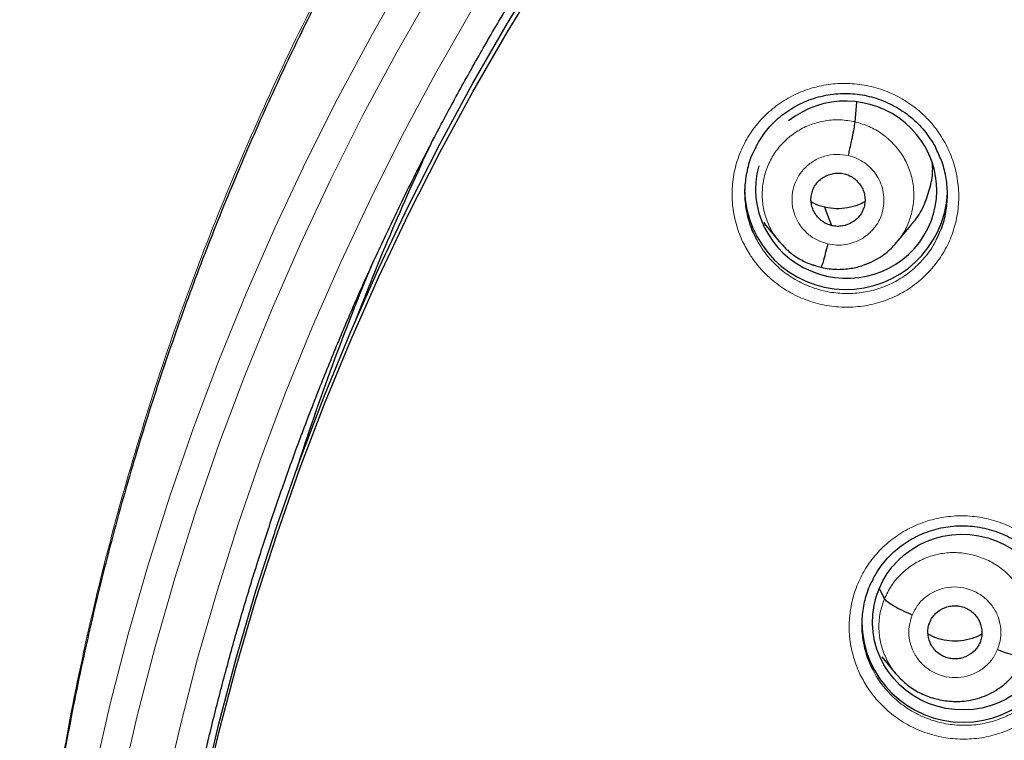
# Model space of a CAD drawing. Header units: millimetres. Extents: x 8 to 2385, y 12 to 2606.
# Tile 109 of 156: x 1012 to 1029, y 1872 to 1885. Entities that reach past the tile are written whole.
import ezdxf

# ---------------------------------------------------------------- set-up
doc = ezdxf.new("R2010")
doc.units = ezdxf.units.MM

msp = doc.modelspace()

# ---------------------------------------------------------------- linework, layer by layer
at = {"color": 7, "linetype": 'Continuous', "lineweight": 30}
for p, q in [((1026.285, 1882.847), (1026.314, 1883.177)), ((1024.752, 1881.167), (1024.773, 1881.14)), ((1024.767, 1881.136), (1025.013, 1880.839)), ((1026.98, 1880.822), (1027.225, 1881.114)), ((1025.006, 1880.848), (1025.022, 1880.831)), ((1025.024, 1880.833), (1025.017, 1880.843)), ((1026.778, 1874.849), (1026.696, 1875.019)), ((1028.379, 1874.116), (1028.379, 1874.116)), ((1026.735, 1873.873), (1026.964, 1873.595))]:
    msp.add_line(p, q, dxfattribs=at)
at = {"color": 252, "linetype": 'Continuous', "lineweight": 0}
for p, q in [((1025.043, 1880.809), (1025.024, 1880.833)), ((1025.712, 1880.406), (1025.568, 1880.454))]:
    msp.add_line(p, q, dxfattribs=at)
at = {"color": 7, "linetype": 'Continuous', "lineweight": 30, "flags": 128}
for points in [[(1014.33, 1862.25), (1014.33, 1862.442), (1014.351, 1863.598), (1014.402, 1864.754), (1014.484, 1865.907), (1014.597, 1867.058), (1014.741, 1868.206), (1014.915, 1869.35), (1015.119, 1870.489), (1015.354, 1871.622), (1015.619, 1872.749), (1015.914, 1873.868), (1016.239, 1874.98), (1016.593, 1876.083), (1016.977, 1877.176), (1017.389, 1878.259), (1017.83, 1879.332), (1018.3, 1880.392), (1018.798, 1881.44), (1019.324, 1882.475), (1019.877, 1883.496), (1020.457, 1884.503), (1021.064, 1885.494)], [(1015.354, 1871.479), (1015.619, 1872.606), (1015.914, 1873.725), (1016.239, 1874.837), (1016.593, 1875.94), (1016.977, 1877.033), (1017.389, 1878.116), (1017.83, 1879.189), (1018.3, 1880.249), (1018.798, 1881.297), (1019.324, 1882.332), (1019.877, 1883.353), (1020.457, 1884.36), (1021.064, 1885.351)], [(1025.896, 1881.106), (1025.83, 1881.28), (1025.779, 1881.416)]]:
    msp.add_lwpolyline(points, dxfattribs=at)
at = {"color": 252, "linetype": 'Continuous', "lineweight": 0, "flags": 128}
for points in [[(1012.69, 1866.498), (1012.754, 1867.139), (1012.899, 1868.338), (1013.076, 1869.533), (1013.284, 1870.723), (1013.524, 1871.908), (1013.795, 1873.085), (1014.098, 1874.256), (1014.432, 1875.418), (1014.797, 1876.571), (1015.192, 1877.715), (1015.618, 1878.848), (1016.074, 1879.969), (1016.56, 1881.079), (1017.075, 1882.175), (1017.619, 1883.259), (1018.191, 1884.327), (1018.793, 1885.381)], [(1019.195, 1885.059), (1018.599, 1884.016), (1018.032, 1882.958), (1017.494, 1881.886), (1016.984, 1880.8), (1016.503, 1879.701), (1016.052, 1878.591), (1015.63, 1877.469), (1015.238, 1876.337), (1014.877, 1875.195), (1014.547, 1874.044), (1014.247, 1872.886), (1013.978, 1871.719)], [(1014.703, 1871.558), (1014.967, 1872.706), (1015.262, 1873.846), (1015.588, 1874.978), (1015.943, 1876.102), (1016.329, 1877.216), (1016.743, 1878.32), (1017.188, 1879.413), (1017.661, 1880.494), (1018.163, 1881.563), (1018.693, 1882.618), (1019.251, 1883.659), (1019.836, 1884.686)]]:
    msp.add_lwpolyline(points, dxfattribs=at)
at = {"color": 7, "linetype": 'Continuous', "lineweight": 30}
for centre, radius, start, end in [((1058.216, 1864.081), 43.163, 154.6165, 159.1229), ((1026.133, 1881.737), 1.701, 180.8538, 357.0975), ((1058.133, 1863.825), 43.274, 157.3691, 162.2577), ((1028.096, 1874.477), 1.7, 180.8353, 359.1647)]:
    msp.add_arc(centre, radius, start, end, dxfattribs=at)
for start_param, end_param in [(5.889944, 8.687315), (3.019577, 5.889944)]:
    msp.add_ellipse((1026.135, 1881.71), major_axis=(1.503, -0.224), ratio=0.977136, start_param=start_param, end_param=end_param, dxfattribs=at)
msp.add_ellipse((1028.083, 1874.457), major_axis=(1.502, -0.129), ratio=0.977354, dxfattribs=at)
at = {"color": 252, "linetype": 'Continuous', "lineweight": 0}
for points, knots in [([(1059.487, 1910.611), (1058.096, 1910.576), (1055.312, 1910.506), (1051.169, 1909.942), (1047.092, 1909.047), (1043.111, 1907.795), (1039.259, 1906.204), (1035.565, 1904.284), (1032.058, 1902.052), (1028.766, 1899.524), (1025.715, 1896.72), (1022.928, 1893.663), (1020.427, 1890.375), (1018.233, 1886.884), (1016.361, 1883.216), (1014.826, 1879.399), (1013.643, 1875.465), (1012.814, 1871.443), (1012.365, 1867.366), (1012.247, 1863.658), (1012.443, 1861.329), (1012.525, 1860.362)], [0, 0, 0, 0, 0.053447, 0.106895, 0.160342, 0.21379, 0.267237, 0.320685, 0.374132, 0.42758, 0.481027, 0.534475, 0.587922, 0.641369, 0.694817, 0.748264, 0.801712, 0.855159, 0.908607, 0.962054, 1, 1, 1, 1]), ([(1024.524, 1880.617), (1024.48, 1880.691), (1024.382, 1880.857), (1024.281, 1881.14), (1024.221, 1881.453), (1024.218, 1881.771), (1024.268, 1882.085), (1024.371, 1882.384), (1024.523, 1882.663), (1024.721, 1882.91), (1024.958, 1883.122), (1025.229, 1883.291), (1025.524, 1883.413), (1025.836, 1883.483), (1026.157, 1883.501), (1026.477, 1883.465), (1026.787, 1883.378), (1027.078, 1883.239), (1027.31, 1883.078), (1027.487, 1882.914), (1027.646, 1882.734), (1027.8, 1882.499), (1027.93, 1882.207), (1028.007, 1881.898), (1028.032, 1881.58), (1028.002, 1881.264), (1027.919, 1880.958), (1027.784, 1880.671), (1027.603, 1880.411), (1027.38, 1880.185), (1027.122, 1879.999), (1026.834, 1879.86), (1026.528, 1879.769), (1026.209, 1879.732), (1025.888, 1879.747), (1025.573, 1879.816), (1025.274, 1879.935), (1024.998, 1880.103), (1024.788, 1880.285), (1024.632, 1880.46), (1024.56, 1880.564), (1024.524, 1880.617)], [0, 0, 0, 0, 0.021851, 0.0487443, 0.0756374, 0.1024875, 0.1293374, 0.1561423, 0.1829471, 0.2097246, 0.2365021, 0.2632819, 0.2900619, 0.3168726, 0.3436836, 0.3705405, 0.3973975, 0.4242954, 0.4511934, 0.4680602, 0.4849269, 0.5117941, 0.5386611, 0.56553, 0.5923986, 0.6192338, 0.6460689, 0.6728625, 0.6996561, 0.7264309, 0.7532058, 0.7799927, 0.8067797, 0.8336041, 0.8604287, 0.8872998, 0.9141711, 0.9410778, 0.9679845, 0.9839922, 1, 1, 1, 1]), ([(1025.017, 1880.843), (1024.983, 1880.884), (1024.895, 1880.988), (1024.801, 1881.188), (1024.735, 1881.426), (1024.72, 1881.673), (1024.753, 1881.918), (1024.832, 1882.152), (1024.956, 1882.367), (1025.121, 1882.552), (1025.319, 1882.702), (1025.545, 1882.81), (1025.787, 1882.873), (1026.038, 1882.892), (1026.202, 1882.862), (1026.285, 1882.847)], [0, 0, 0, 0, 0.05102, 0.130118, 0.209149, 0.28814, 0.367235, 0.446328, 0.525315, 0.604345, 0.683443, 0.762551, 0.841688, 0.920793, 1, 1, 1, 1]), ([(1026.285, 1882.847), (1026.365, 1882.824), (1026.526, 1882.778), (1026.742, 1882.649), (1026.931, 1882.486), (1027.085, 1882.289), (1027.196, 1882.067), (1027.261, 1881.827), (1027.276, 1881.58), (1027.244, 1881.335), (1027.162, 1881.103), (1027.074, 1880.933), (1027.002, 1880.854), (1026.985, 1880.836)], [0, 0, 0, 0, 0.097226, 0.194323, 0.29146, 0.388563, 0.485654, 0.582662, 0.679621, 0.776709, 0.873793, 0.970747, 1, 1, 1, 1]), ([(1025.825, 1880.802), (1025.76, 1880.822), (1025.631, 1880.863), (1025.466, 1880.983), (1025.336, 1881.138), (1025.252, 1881.322), (1025.218, 1881.52), (1025.238, 1881.72), (1025.309, 1881.908), (1025.427, 1882.071), (1025.585, 1882.197), (1025.77, 1882.279), (1025.972, 1882.313), (1026.105, 1882.293), (1026.172, 1882.282)], [0, 0, 0, 0, 0.083335, 0.166666, 0.249999, 0.333329, 0.416664, 0.500001, 0.583335, 0.666673, 0.750003, 0.833335, 0.916665, 1, 1, 1, 1]), ([(1026.172, 1882.282), (1026.221, 1882.268), (1026.318, 1882.24), (1026.449, 1882.162), (1026.563, 1882.063), (1026.656, 1881.944), (1026.723, 1881.809), (1026.762, 1881.664), (1026.773, 1881.514), (1026.755, 1881.365), (1026.715, 1881.243), (1026.675, 1881.168), (1026.652, 1881.132), (1026.64, 1881.114), (1026.631, 1881.102), (1026.624, 1881.092), (1026.616, 1881.081), (1026.592, 1881.051), (1026.55, 1881.005), (1026.497, 1880.956), (1026.447, 1880.92), (1026.377, 1880.874), (1026.273, 1880.824), (1026.127, 1880.786), (1025.974, 1880.774), (1025.875, 1880.793), (1025.825, 1880.802)], [0, 0, 0, 0, 0.062593, 0.124975, 0.187335, 0.249628, 0.311864, 0.37427, 0.436886, 0.499535, 0.562183, 0.597225, 0.606402, 0.615575, 0.624744, 0.625379, 0.629906, 0.642054, 0.673377, 0.707916, 0.732621, 0.749883, 0.812381, 0.874899, 0.937374, 1, 1, 1, 1]), ([(1024.623, 1880.899), (1024.649, 1880.85), (1024.727, 1880.701), (1024.896, 1880.496), (1025.127, 1880.295), (1025.373, 1880.144), (1025.641, 1880.037), (1025.923, 1879.975), (1026.21, 1879.961), (1026.495, 1879.995), (1026.77, 1880.075), (1027.026, 1880.2), (1027.258, 1880.366), (1027.455, 1880.569), (1027.587, 1880.744), (1027.637, 1880.856), (1027.649, 1880.883)], [0, 0, 0, 0, 0.0440964, 0.1352687, 0.2120028, 0.2887371, 0.3653466, 0.4419557, 0.518435, 0.5949135, 0.6712747, 0.7476351, 0.8239528, 0.9002699, 0.9766377, 1, 1, 1, 1]), ([(1026.481, 1873.38), (1026.438, 1873.453), (1026.341, 1873.618), (1026.242, 1873.899), (1026.184, 1874.212), (1026.183, 1874.529), (1026.234, 1874.841), (1026.338, 1875.14), (1026.491, 1875.417), (1026.69, 1875.664), (1026.928, 1875.874), (1027.199, 1876.041), (1027.495, 1876.162), (1027.808, 1876.231), (1028.129, 1876.248), (1028.449, 1876.211), (1028.759, 1876.122), (1029.049, 1875.983), (1029.28, 1875.821), (1029.457, 1875.657), (1029.615, 1875.476), (1029.768, 1875.242), (1029.896, 1874.95), (1029.972, 1874.641), (1029.996, 1874.325), (1029.964, 1874.01), (1029.88, 1873.705), (1029.744, 1873.419), (1029.562, 1873.16), (1029.338, 1872.935), (1029.078, 1872.75), (1028.791, 1872.612), (1028.483, 1872.523), (1028.164, 1872.487), (1027.843, 1872.503), (1027.528, 1872.573), (1027.229, 1872.694), (1026.955, 1872.862), (1026.745, 1873.045), (1026.589, 1873.221), (1026.517, 1873.327), (1026.481, 1873.38)], [0, 0, 0, 0, 0.0214878, 0.048355, 0.075222, 0.1020538, 0.1288854, 0.1556878, 0.1824902, 0.209282, 0.2360739, 0.2628786, 0.2896834, 0.3165187, 0.3433542, 0.3702246, 0.397095, 0.4239894, 0.4508838, 0.4677346, 0.4845854, 0.5114308, 0.538276, 0.5651226, 0.5919692, 0.6187904, 0.6456115, 0.6724082, 0.6992049, 0.7259983, 0.7527918, 0.7796047, 0.8064177, 0.8332642, 0.8601108, 0.8869905, 0.9138702, 0.940768, 0.9676658, 0.9838329, 1, 1, 1, 1]), ([(1026.778, 1874.849), (1026.813, 1874.924), (1026.883, 1875.072), (1027.045, 1875.262), (1027.237, 1875.419), (1027.458, 1875.536), (1027.697, 1875.608), (1027.947, 1875.632), (1028.196, 1875.606), (1028.437, 1875.534), (1028.659, 1875.419), (1028.856, 1875.264), (1029.017, 1875.074), (1029.137, 1874.856), (1029.212, 1874.619), (1029.239, 1874.374), (1029.22, 1874.126), (1029.166, 1873.971), (1029.138, 1873.893)], [0, 0, 0, 0, 0.06259, 0.125095, 0.187627, 0.250136, 0.312638, 0.375087, 0.437502, 0.5, 0.562498, 0.624914, 0.687363, 0.749864, 0.812373, 0.874905, 0.937409, 1, 1, 1, 1]), ([(1027.242, 1874.576), (1027.272, 1874.636), (1027.332, 1874.755), (1027.478, 1874.896), (1027.653, 1874.996), (1027.849, 1875.048), (1028.053, 1875.049), (1028.25, 1874.997), (1028.428, 1874.897), (1028.573, 1874.756), (1028.677, 1874.582), (1028.73, 1874.389), (1028.735, 1874.187), (1028.694, 1874.06), (1028.674, 1873.997)], [0, 0, 0, 0, 0.083333, 0.166663, 0.249997, 0.333332, 0.416664, 0.499997, 0.583327, 0.666661, 0.749995, 0.83333, 0.916664, 1, 1, 1, 1]), ([(1026.976, 1873.591), (1026.952, 1873.618), (1026.872, 1873.707), (1026.78, 1873.888), (1026.703, 1874.123), (1026.677, 1874.369), (1026.696, 1874.616), (1026.75, 1874.772), (1026.778, 1874.849)], [0, 0, 0, 0, 0.080325, 0.264183, 0.448065, 0.632013, 0.81588, 1, 1, 1, 1]), ([(1028.674, 1873.997), (1028.644, 1873.938), (1028.584, 1873.819), (1028.438, 1873.678), (1028.263, 1873.577), (1028.066, 1873.525), (1027.863, 1873.525), (1027.666, 1873.576), (1027.488, 1873.676), (1027.343, 1873.818), (1027.239, 1873.991), (1027.185, 1874.185), (1027.181, 1874.387), (1027.222, 1874.513), (1027.242, 1874.576)], [0, 0, 0, 0, 0.083335, 0.166669, 0.250002, 0.333335, 0.416665, 0.499999, 0.58333, 0.66666, 0.749995, 0.83333, 0.916665, 1, 1, 1, 1]), ([(1026.586, 1873.654), (1026.609, 1873.609), (1026.659, 1873.512), (1026.757, 1873.378), (1026.895, 1873.22), (1027.084, 1873.056), (1027.329, 1872.905), (1027.597, 1872.797), (1027.878, 1872.734), (1028.166, 1872.719), (1028.451, 1872.751), (1028.726, 1872.831), (1028.983, 1872.954), (1029.216, 1873.119), (1029.414, 1873.32), (1029.548, 1873.497), (1029.599, 1873.612), (1029.612, 1873.64)], [0, 0, 0, 0, 0.041248, 0.087309, 0.133371, 0.210016, 0.286661, 0.363244, 0.439827, 0.516318, 0.592808, 0.669196, 0.745582, 0.821906, 0.898229, 0.974557, 1, 1, 1, 1])]:
    msp.add_open_spline(points, degree=3, knots=knots, dxfattribs=at)
at = {"color": 7, "linetype": 'Continuous', "lineweight": 30}
for points, knots in [([(1059.487, 1910.623), (1059.266, 1910.624), (1058.562, 1910.629), (1057.385, 1910.587), (1055.969, 1910.502), (1054.586, 1910.376), (1053.238, 1910.214), (1051.926, 1910.019), (1050.65, 1909.795), (1049.392, 1909.539), (1048.154, 1909.253), (1046.938, 1908.94), (1045.763, 1908.605), (1044.631, 1908.252), (1043.54, 1907.883), (1042.4, 1907.468), (1041.22, 1907.005), (1040.01, 1906.49), (1038.866, 1905.967), (1037.785, 1905.439), (1036.767, 1904.91), (1035.826, 1904.393), (1034.96, 1903.89), (1034.164, 1903.406), (1033.417, 1902.932), (1032.719, 1902.471), (1031.896, 1901.905), (1030.957, 1901.225), (1029.912, 1900.422), (1028.929, 1899.621), (1028.005, 1898.827), (1027.139, 1898.042), (1026.327, 1897.27), (1025.589, 1896.532), (1024.917, 1895.833), (1024.305, 1895.169), (1023.714, 1894.504), (1023.126, 1893.816), (1022.528, 1893.085), (1021.928, 1892.321), (1021.329, 1891.523), (1020.734, 1890.693), (1020.134, 1889.816), (1019.534, 1888.893), (1018.934, 1887.921), (1018.339, 1886.9), (1017.751, 1885.83), (1017.163, 1884.691), (1016.584, 1883.488), (1016.023, 1882.231), (1015.496, 1880.95), (1015.005, 1879.648), (1014.551, 1878.327), (1014.126, 1876.957), (1013.735, 1875.537), (1013.383, 1874.069), (1013.079, 1872.584), (1012.857, 1871.271), (1012.698, 1870.136), (1012.586, 1869.182), (1012.495, 1868.224), (1012.424, 1867.267), (1012.375, 1866.329), (1012.346, 1865.43), (1012.334, 1864.584), (1012.336, 1863.791), (1012.351, 1863.053), (1012.374, 1862.372), (1012.405, 1861.748), (1012.44, 1861.181), (1012.478, 1860.666), (1012.506, 1860.339), (1012.52, 1860.185)], [0, 0, 0, 0, 0.008492, 0.027008, 0.045137, 0.062878, 0.08023, 0.097189, 0.113755, 0.129924, 0.146436, 0.162509, 0.178141, 0.193331, 0.208078, 0.222382, 0.239946, 0.256796, 0.272935, 0.288367, 0.303095, 0.317125, 0.329717, 0.341695, 0.353066, 0.363834, 0.374004, 0.391629, 0.408607, 0.424945, 0.440648, 0.45572, 0.470164, 0.483982, 0.4961, 0.507694, 0.518903, 0.530537, 0.542728, 0.555481, 0.568181, 0.581396, 0.59513, 0.609384, 0.62416, 0.639461, 0.655287, 0.671639, 0.689315, 0.707214, 0.725198, 0.743263, 0.761404, 0.77962, 0.799171, 0.818799, 0.838501, 0.858275, 0.870742, 0.883236, 0.895757, 0.908306, 0.920692, 0.932393, 0.94338, 0.953654, 0.963217, 0.97207, 0.980075, 0.987398, 0.994039, 1, 1, 1, 1]), ([(1014.802, 1869.304), (1014.803, 1869.308), (1014.845, 1869.585), (1014.944, 1870.134), (1015.099, 1870.95), (1015.272, 1871.763), (1015.46, 1872.573), (1015.663, 1873.379), (1015.882, 1874.181), (1016.115, 1874.979), (1016.364, 1875.773), (1016.628, 1876.562), (1016.907, 1877.345), (1017.201, 1878.124), (1017.51, 1878.897), (1017.833, 1879.665), (1018.171, 1880.426), (1018.524, 1881.181), (1018.89, 1881.929), (1019.271, 1882.671), (1019.666, 1883.405), (1020.075, 1884.132), (1020.497, 1884.851), (1020.934, 1885.563), (1021.383, 1886.266), (1021.846, 1886.961), (1022.323, 1887.647), (1022.812, 1888.325), (1023.314, 1888.993), (1023.828, 1889.652), (1024.356, 1890.302), (1024.895, 1890.941), (1025.446, 1891.571), (1026.01, 1892.191), (1026.585, 1892.8), (1027.171, 1893.398), (1027.769, 1893.986), (1028.378, 1894.562), (1028.998, 1895.127), (1029.629, 1895.681), (1030.27, 1896.223), (1030.921, 1896.753), (1031.582, 1897.271), (1032.253, 1897.777), (1032.933, 1898.271), (1033.623, 1898.751), (1034.321, 1899.22), (1035.029, 1899.675), (1035.745, 1900.117), (1036.469, 1900.546), (1037.202, 1900.962), (1037.942, 1901.364), (1038.69, 1901.752), (1039.445, 1902.127), (1040.207, 1902.488), (1040.975, 1902.835), (1041.75, 1903.167), (1042.532, 1903.486), (1043.319, 1903.789), (1044.112, 1904.079), (1044.91, 1904.354), (1045.714, 1904.614), (1046.522, 1904.859), (1047.335, 1905.089), (1048.152, 1905.305), (1048.973, 1905.505), (1049.798, 1905.691), (1050.626, 1905.861), (1051.457, 1906.016), (1052.291, 1906.156), (1053.127, 1906.28), (1053.966, 1906.389), (1054.806, 1906.483), (1055.649, 1906.561), (1056.492, 1906.624), (1057.337, 1906.671), (1058.182, 1906.702), (1058.899, 1906.717), (1059.334, 1906.718), (1059.487, 1906.718)], [0, 0, 0, 0, 0.00018, 0.013417, 0.026654, 0.039891, 0.053129, 0.066366, 0.079603, 0.09284, 0.106077, 0.119314, 0.132551, 0.145788, 0.159025, 0.172262, 0.185499, 0.198735, 0.211972, 0.225208, 0.238445, 0.251681, 0.264918, 0.278154, 0.29139, 0.304626, 0.317863, 0.331099, 0.344335, 0.35757, 0.370806, 0.384042, 0.397278, 0.410513, 0.423749, 0.436984, 0.450219, 0.463455, 0.47669, 0.489925, 0.50316, 0.516395, 0.52963, 0.542865, 0.556099, 0.569334, 0.582569, 0.595803, 0.609037, 0.622272, 0.635506, 0.64874, 0.661975, 0.675209, 0.688443, 0.701677, 0.714911, 0.728145, 0.741379, 0.754613, 0.767846, 0.78108, 0.794314, 0.807547, 0.820781, 0.834015, 0.847248, 0.860482, 0.873715, 0.886949, 0.900182, 0.913415, 0.926649, 0.939882, 0.953116, 0.966349, 0.979582, 0.992816, 1, 1, 1, 1]), ([(1024.621, 1882.423), (1024.635, 1882.451), (1024.674, 1882.527), (1024.752, 1882.643), (1024.853, 1882.769), (1024.965, 1882.883), (1025.088, 1882.985), (1025.221, 1883.075), (1025.364, 1883.153), (1025.514, 1883.217), (1025.671, 1883.268), (1025.833, 1883.303), (1025.996, 1883.323), (1026.159, 1883.326), (1026.321, 1883.314), (1026.481, 1883.287), (1026.639, 1883.245), (1026.793, 1883.187), (1026.942, 1883.115), (1027.083, 1883.03), (1027.216, 1882.932), (1027.337, 1882.822), (1027.446, 1882.702), (1027.542, 1882.572), (1027.609, 1882.468), (1027.638, 1882.406), (1027.644, 1882.393)], [0, 0, 0, 0, 0.025191, 0.069568, 0.11346, 0.15669, 0.199551, 0.242866, 0.286705, 0.330912, 0.375295, 0.419611, 0.46366, 0.507325, 0.55048, 0.593759, 0.637427, 0.681403, 0.725566, 0.76976, 0.813815, 0.857626, 0.901059, 0.944349, 0.988047, 1, 1, 1, 1]), ([(1026.172, 1882.282), (1026.179, 1882.312), (1026.193, 1882.371), (1026.219, 1882.489), (1026.248, 1882.63), (1026.27, 1882.745), (1026.281, 1882.815), (1026.283, 1882.836), (1026.285, 1882.847)], [0, 0, 0, 0, 0.125408, 0.250293, 0.499988, 0.749735, 0.87464, 1, 1, 1, 1]), ([(1024.624, 1882.425), (1024.606, 1882.395), (1024.542, 1882.284), (1024.476, 1882.068), (1024.429, 1881.789), (1024.432, 1881.504), (1024.486, 1881.224), (1024.554, 1881.021), (1024.612, 1880.918), (1024.623, 1880.899)], [0, 0, 0, 0, 0.065425, 0.243479, 0.421846, 0.600215, 0.778894, 0.957574, 1, 1, 1, 1]), ([(1027.649, 1880.883), (1027.678, 1880.941), (1027.75, 1881.084), (1027.813, 1881.332), (1027.841, 1881.614), (1027.818, 1881.898), (1027.756, 1882.163), (1027.679, 1882.322), (1027.644, 1882.395)], [0, 0, 0, 0, 0.1248629, 0.3050471, 0.4852325, 0.6656652, 0.8460998, 1, 1, 1, 1]), ([(1027.219, 1881.119), (1027.244, 1881.146), (1027.339, 1881.248), (1027.454, 1881.465), (1027.551, 1881.756), (1027.593, 1881.991), (1027.582, 1882.124), (1027.579, 1882.155)], [0, 0, 0, 0, 0.097743, 0.370877, 0.64438, 0.91789, 1, 1, 1, 1]), ([(1025.896, 1881.106), (1025.867, 1881.115), (1025.81, 1881.131), (1025.709, 1881.194), (1025.626, 1881.282), (1025.573, 1881.386), (1025.548, 1881.471), (1025.542, 1881.559), (1025.554, 1881.646), (1025.582, 1881.729), (1025.627, 1881.805), (1025.686, 1881.87), (1025.781, 1881.94), (1025.894, 1881.983), (1026.013, 1881.993), (1026.071, 1881.983), (1026.101, 1881.978)], [0, 0, 0, 0, 0.062686, 0.125242, 0.250237, 0.312868, 0.375222, 0.437548, 0.500009, 0.562468, 0.624787, 0.687136, 0.749765, 0.87476, 0.937315, 1, 1, 1, 1]), ([(1026.101, 1881.978), (1026.129, 1881.969), (1026.186, 1881.953), (1026.288, 1881.89), (1026.37, 1881.802), (1026.424, 1881.698), (1026.448, 1881.613), (1026.454, 1881.525), (1026.443, 1881.438), (1026.414, 1881.355), (1026.37, 1881.279), (1026.311, 1881.214), (1026.216, 1881.144), (1026.103, 1881.101), (1025.984, 1881.091), (1025.925, 1881.101), (1025.896, 1881.106)], [0, 0, 0, 0, 0.062687, 0.125243, 0.250237, 0.312868, 0.375223, 0.437549, 0.50001, 0.562469, 0.624787, 0.687136, 0.749765, 0.87476, 0.937315, 1, 1, 1, 1]), ([(1025.779, 1881.416), (1025.717, 1881.432), (1025.635, 1881.453), (1025.565, 1881.497), (1025.549, 1881.507)], [0, 0, 0, 0, 0.768672, 1, 1, 1, 1]), ([(1026.449, 1881.508), (1026.414, 1881.489), (1026.322, 1881.441), (1026.159, 1881.401), (1025.968, 1881.383), (1025.842, 1881.405), (1025.779, 1881.416)], [0, 0, 0, 0, 0.1732456, 0.4491658, 0.7242989, 1, 1, 1, 1]), ([(1025.022, 1880.831), (1025.065, 1880.784), (1025.155, 1880.683), (1025.323, 1880.562), (1025.512, 1880.462), (1025.649, 1880.427), (1025.717, 1880.41)], [0, 0, 0, 0, 0.230845, 0.488316, 0.744489, 1, 1, 1, 1]), ([(1025.717, 1880.409), (1025.761, 1880.4), (1025.847, 1880.381), (1026.015, 1880.37), (1026.209, 1880.384), (1026.416, 1880.436), (1026.59, 1880.51), (1026.732, 1880.594), (1026.842, 1880.68), (1026.926, 1880.759), (1026.97, 1880.811), (1026.99, 1880.833)], [0, 0, 0, 0, 0.095783, 0.186798, 0.355221, 0.506221, 0.639762, 0.755809, 0.85445, 0.935787, 1, 1, 1, 1]), ([(1025.825, 1880.802), (1025.811, 1880.745), (1025.784, 1880.631), (1025.748, 1880.5), (1025.725, 1880.424), (1025.72, 1880.419), (1025.719, 1880.417)], [0, 0, 0, 0, 0.291479, 0.583761, 0.875642, 1, 1, 1, 1]), ([(1026.584, 1875.172), (1026.599, 1875.203), (1026.639, 1875.282), (1026.72, 1875.4), (1026.821, 1875.525), (1026.934, 1875.638), (1027.058, 1875.739), (1027.191, 1875.829), (1027.334, 1875.906), (1027.485, 1875.97), (1027.643, 1876.019), (1027.804, 1876.054), (1027.968, 1876.073), (1028.131, 1876.076), (1028.293, 1876.063), (1028.453, 1876.035), (1028.61, 1875.992), (1028.764, 1875.934), (1028.913, 1875.862), (1029.054, 1875.776), (1029.185, 1875.677), (1029.306, 1875.567), (1029.415, 1875.447), (1029.51, 1875.317), (1029.574, 1875.216), (1029.602, 1875.157), (1029.608, 1875.146)], [0, 0, 0, 0, 0.027907, 0.072291, 0.116193, 0.159435, 0.202308, 0.245633, 0.289478, 0.333684, 0.378063, 0.422369, 0.466406, 0.510059, 0.553199, 0.596455, 0.640098, 0.684045, 0.728176, 0.772332, 0.816345, 0.860114, 0.903503, 0.946749, 0.990409, 1, 1, 1, 1]), ([(1026.586, 1875.175), (1026.57, 1875.147), (1026.507, 1875.038), (1026.44, 1874.827), (1026.393, 1874.548), (1026.394, 1874.264), (1026.447, 1873.985), (1026.515, 1873.78), (1026.574, 1873.676), (1026.586, 1873.654)], [0, 0, 0, 0, 0.06021, 0.238576, 0.417141, 0.595708, 0.774524, 0.953342, 1, 1, 1, 1]), ([(1027.242, 1874.576), (1027.186, 1874.601), (1027.072, 1874.649), (1026.926, 1874.727), (1026.817, 1874.799), (1026.79, 1874.833), (1026.778, 1874.849)], [0, 0, 0, 0, 0.248381, 0.499437, 0.750535, 1, 1, 1, 1]), ([(1027.537, 1874.457), (1027.549, 1874.484), (1027.575, 1874.536), (1027.652, 1874.625), (1027.753, 1874.691), (1027.866, 1874.726), (1027.955, 1874.736), (1028.043, 1874.727), (1028.129, 1874.702), (1028.208, 1874.661), (1028.277, 1874.605), (1028.334, 1874.537), (1028.39, 1874.433), (1028.415, 1874.316), (1028.408, 1874.199), (1028.389, 1874.144), (1028.379, 1874.116)], [0, 0, 0, 0, 0.062684, 0.125227, 0.250207, 0.312844, 0.375208, 0.437538, 0.500001, 0.562465, 0.624795, 0.687158, 0.749794, 0.874774, 0.937316, 1, 1, 1, 1]), ([(1028.379, 1874.116), (1028.367, 1874.09), (1028.341, 1874.037), (1028.264, 1873.948), (1028.163, 1873.882), (1028.05, 1873.847), (1027.961, 1873.838), (1027.873, 1873.846), (1027.787, 1873.872), (1027.708, 1873.913), (1027.639, 1873.968), (1027.582, 1874.037), (1027.526, 1874.14), (1027.501, 1874.257), (1027.508, 1874.374), (1027.527, 1874.43), (1027.537, 1874.457)], [0, 0, 0, 0, 0.062684, 0.125227, 0.250206, 0.312843, 0.375206, 0.437537, 0.5, 0.562464, 0.624793, 0.687156, 0.749793, 0.874773, 0.937316, 1, 1, 1, 1]), ([(1028.408, 1874.254), (1028.384, 1874.24), (1028.305, 1874.196), (1028.155, 1874.154), (1027.965, 1874.132), (1027.775, 1874.152), (1027.621, 1874.193), (1027.539, 1874.239), (1027.512, 1874.254)], [0, 0, 0, 0, 0.088832, 0.292663, 0.495605, 0.698438, 0.901705, 1, 1, 1, 1]), ([(1028.674, 1873.997), (1028.73, 1873.975), (1028.842, 1873.933), (1028.99, 1873.892), (1029.1, 1873.875), (1029.126, 1873.887), (1029.138, 1873.893)], [0, 0, 0, 0, 0.251679, 0.500903, 0.749302, 1, 1, 1, 1]), ([(1026.963, 1873.596), (1027.018, 1873.537), (1027.126, 1873.418), (1027.33, 1873.284), (1027.555, 1873.188), (1027.76, 1873.141), (1027.935, 1873.125), (1028.078, 1873.127), (1028.226, 1873.146), (1028.379, 1873.186), (1028.533, 1873.247), (1028.684, 1873.334), (1028.83, 1873.444), (1028.913, 1873.537), (1028.956, 1873.584)], [0, 0, 0, 0, 0.106578, 0.212825, 0.31958, 0.429487, 0.488832, 0.551442, 0.617337, 0.686604, 0.759425, 0.835921, 0.916118, 1, 1, 1, 1])]:
    msp.add_open_spline(points, degree=3, knots=knots, dxfattribs=at)

doc.saveas('drawing.dxf')
